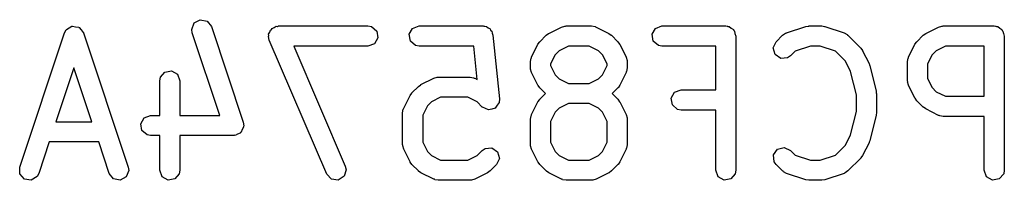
# Model space of a CAD drawing. Extents: x -30 to 247, y -88 to 102.
# Tile 6 of 26: x 32.57 to 39.91, y 53.1 to 54.29. Entities that reach past the tile are written whole.
import ezdxf

# ---------------------------------------------------------------- set-up
doc = ezdxf.new("R2010")
doc.units = 0
doc.layers.add('BLACK', color=7, linetype='CONTINUOUS')

msp = doc.modelspace()

# ---------------------------------------------------------------- linework, layer by layer
at = {"layer": 'BLACK', "linetype": 'CONTINUOUS'}
for p, q in [((33.8729, 54.2698), (33.918, 54.2942)), ((33.918, 54.2942), (33.9683, 54.2839)), ((32.9055, 54.1961), (32.9179, 54.219)), ((32.9179, 54.219), (32.9198, 54.2201)), ((32.9198, 54.2201), (32.9206, 54.2221)), ((32.9206, 54.2221), (32.9414, 54.2334)), ((32.9414, 54.2334), (32.9616, 54.2459)), ((32.9616, 54.2459), (32.9638, 54.2455)), ((32.9638, 54.2455), (32.9657, 54.2466)), ((32.9657, 54.2466), (32.9889, 54.2418)), ((32.9889, 54.2418), (33.0124, 54.2383)), ((33.0124, 54.2383), (33.0138, 54.2367)), ((33.0138, 54.2367), (33.0159, 54.2363)), ((33.0159, 54.2363), (33.0307, 54.2177)), ((33.0307, 54.2177), (33.0464, 54.1999)), ((33.8541, 54.222), (33.8729, 54.2698)), ((33.8579, 54.1963), (33.8541, 54.222)), ((33.9683, 54.2839), (34.0002, 54.2437)), ((34.0002, 54.2437), (34.2383, 53.5294)), ((34.4404, 54.2173), (34.4478, 54.2222)), ((34.4478, 54.2222), (34.4523, 54.2298)), ((34.4523, 54.2298), (34.4687, 54.2358)), ((34.4687, 54.2358), (34.4834, 54.2454)), ((34.4834, 54.2454), (34.4921, 54.2444)), ((34.4921, 54.2444), (34.5005, 54.2474)), ((34.5005, 54.2474), (35.1671, 54.2474)), ((35.1671, 54.2474), (35.1928, 54.2429)), ((35.1928, 54.2429), (35.2321, 54.2099)), ((35.4742, 54.1854), (35.4999, 54.2298)), ((35.4999, 54.2298), (35.5481, 54.2474)), ((35.5481, 54.2474), (36.0243, 54.2474)), ((36.0243, 54.2474), (36.0282, 54.2467)), ((36.0282, 54.2467), (36.0299, 54.2472)), ((36.0299, 54.2472), (36.0327, 54.2459)), ((36.0327, 54.2459), (36.0499, 54.2429)), ((36.0499, 54.2429), (36.0621, 54.2326)), ((36.0621, 54.2326), (36.0767, 54.2261)), ((36.0767, 54.2261), (36.0812, 54.2166)), ((36.5146, 54.1918), (36.6098, 54.2395)), ((36.6098, 54.2395), (36.6348, 54.2469)), ((36.6348, 54.2469), (36.6391, 54.2458)), ((36.6391, 54.2458), (36.6433, 54.2474)), ((36.6433, 54.2474), (36.8338, 54.2474)), ((36.8338, 54.2474), (36.8595, 54.2429)), ((36.8595, 54.2429), (36.8629, 54.24)), ((36.8629, 54.24), (36.8674, 54.2395)), ((36.8674, 54.2395), (36.9626, 54.1918)), ((37.2838, 54.1854), (37.3094, 54.2298)), ((37.3094, 54.2298), (37.3576, 54.2474)), ((37.3576, 54.2474), (37.8338, 54.2474)), ((37.8338, 54.2474), (37.8436, 54.2457)), ((37.8436, 54.2457), (37.8468, 54.2462)), ((37.8468, 54.2462), (37.8497, 54.2446)), ((37.8497, 54.2446), (37.8595, 54.2429)), ((37.8595, 54.2429), (37.8744, 54.2303)), ((37.8744, 54.2303), (37.8913, 54.2206)), ((37.8913, 54.2206), (37.8936, 54.2142)), ((38.2863, 54.1959), (38.4291, 54.2435)), ((38.4291, 54.2435), (38.4513, 54.2468)), ((38.4513, 54.2468), (38.4529, 54.2474)), ((38.4529, 54.2474), (38.5481, 54.2474)), ((38.5481, 54.2474), (38.5702, 54.2435)), ((38.5702, 54.2435), (38.5718, 54.2435)), ((38.5718, 54.2435), (38.7147, 54.1959)), ((39.3241, 54.1918), (39.4193, 54.2395)), ((39.4193, 54.2395), (39.4443, 54.2469)), ((39.4443, 54.2469), (39.4486, 54.2458)), ((39.4486, 54.2458), (39.4529, 54.2474)), ((39.4529, 54.2474), (39.8338, 54.2474)), ((39.8338, 54.2474), (39.8436, 54.2457)), ((39.8436, 54.2457), (39.8468, 54.2462)), ((39.8468, 54.2462), (39.8497, 54.2446)), ((39.8497, 54.2446), (39.8595, 54.2429)), ((39.8595, 54.2429), (39.8744, 54.2303)), ((39.8744, 54.2303), (39.8913, 54.2206)), ((39.8913, 54.2206), (39.8936, 54.2142)), ((32.5722, 53.1961), (32.9055, 54.1961)), ((33.0464, 54.1999), (33.0465, 54.1978)), ((33.0465, 54.1978), (33.0478, 54.1961)), ((33.0478, 54.1961), (33.3811, 53.1961)), ((34.0631, 53.5807), (33.8579, 54.1963)), ((34.4256, 54.1682), (34.4282, 54.1767)), ((34.4315, 54.1428), (34.4256, 54.1682)), ((34.4266, 54.1854), (34.4354, 54.2006)), ((34.4282, 54.1767), (34.4266, 54.1854)), ((34.4354, 54.2006), (34.4404, 54.2173)), ((35.241, 54.1594), (35.2154, 54.1149)), ((35.2321, 54.2099), (35.241, 54.1594)), ((35.4831, 54.1349), (35.4742, 54.1854)), ((36.0812, 54.2166), (36.0892, 54.2099)), ((36.0892, 54.2099), (36.092, 54.1942)), ((36.092, 54.1942), (36.0989, 54.1798)), ((36.0989, 54.1798), (36.1465, 53.7037)), ((36.4474, 54.1302), (36.4951, 54.1778)), ((36.4951, 54.1778), (36.5134, 54.1907)), ((36.5134, 54.1907), (36.5146, 54.1918)), ((36.9626, 54.1918), (36.9806, 54.1785)), ((36.9806, 54.1785), (36.9821, 54.1778)), ((36.9821, 54.1778), (37.0297, 54.1302)), ((37.2927, 54.1349), (37.2838, 54.1854)), ((37.8936, 54.2142), (37.8988, 54.2099)), ((37.8988, 54.2099), (37.9021, 54.1907)), ((37.9021, 54.1907), (37.9088, 54.1724)), ((37.9088, 54.1724), (37.9088, 53.1724)), ((38.2093, 54.1302), (38.257, 54.1778)), ((38.257, 54.1778), (38.2783, 54.1927)), ((38.2783, 54.1927), (38.2828, 54.1931)), ((38.2828, 54.1931), (38.2863, 54.1959)), ((38.7147, 54.1959), (38.7376, 54.1835)), ((38.7376, 54.1835), (38.7399, 54.1797)), ((38.7399, 54.1797), (38.744, 54.1778)), ((38.744, 54.1778), (38.8392, 54.0826)), ((39.257, 54.1302), (39.3046, 54.1778)), ((39.3046, 54.1778), (39.323, 54.1907)), ((39.323, 54.1907), (39.3241, 54.1918)), ((39.8936, 54.2142), (39.8988, 54.2099)), ((39.8988, 54.2099), (39.9021, 54.1907)), ((39.9021, 54.1907), (39.9088, 54.1724)), ((39.9088, 54.1724), (39.9088, 53.1724)), ((34.8601, 53.1428), (34.4315, 54.1428)), ((35.1671, 54.0974), (34.6142, 54.0974)), ((34.6142, 54.0974), (34.998, 53.2019)), ((35.2154, 54.1149), (35.1671, 54.0974)), ((35.5224, 54.1019), (35.4831, 54.1349)), ((35.5481, 54.0974), (35.5224, 54.1019)), ((35.9564, 54.0974), (35.5481, 54.0974)), ((35.9812, 53.8492), (35.9564, 54.0974)), ((36.3858, 54.0154), (36.4334, 54.1107)), ((36.4334, 54.1107), (36.4468, 54.1287)), ((36.4468, 54.1287), (36.4474, 54.1302)), ((36.661, 54.0974), (36.5925, 54.0631)), ((36.8161, 54.0974), (36.661, 54.0974)), ((36.8846, 54.0631), (36.8161, 54.0974)), ((37.0297, 54.1302), (37.0426, 54.1118)), ((37.0426, 54.1118), (37.0437, 54.1107)), ((37.0437, 54.1107), (37.0914, 54.0154)), ((37.332, 54.1019), (37.2927, 54.1349)), ((37.3576, 54.0974), (37.332, 54.1019)), ((37.7588, 54.0974), (37.3576, 54.0974)), ((37.7588, 53.7712), (37.7588, 54.0974)), ((38.1877, 54.0837), (38.2093, 54.1302)), ((38.2009, 54.0341), (38.1877, 54.0837)), ((38.465, 54.0974), (38.3505, 54.0592)), ((38.5359, 54.0974), (38.465, 54.0974)), ((38.6504, 54.0592), (38.5359, 54.0974)), ((38.8392, 54.0826), (38.8521, 54.0642)), ((39.1953, 54.0154), (39.2429, 54.1107)), ((39.2429, 54.1107), (39.2563, 54.1287)), ((39.2563, 54.1287), (39.257, 54.1302)), ((39.4706, 54.0974), (39.402, 54.0631)), ((39.7588, 54.0974), (39.4706, 54.0974)), ((39.7588, 53.7236), (39.7588, 54.0974)), ((36.3779, 53.9819), (36.3824, 54.0076)), ((36.3824, 54.0076), (36.3853, 54.011)), ((36.3853, 54.011), (36.3858, 54.0154)), ((36.5621, 54.0327), (36.5279, 53.9642)), ((36.5925, 54.0631), (36.5621, 54.0327)), ((36.915, 54.0327), (36.8846, 54.0631)), ((36.9493, 53.9642), (36.915, 54.0327)), ((37.0914, 54.0154), (37.0988, 53.9905)), ((38.243, 54.0047), (38.2009, 54.0341)), ((38.2941, 54.0092), (38.243, 54.0047)), ((38.3154, 54.0241), (38.2941, 54.0092)), ((38.3505, 54.0592), (38.3154, 54.0241)), ((38.7246, 53.9851), (38.6504, 54.0592)), ((38.8521, 54.0642), (38.8533, 54.0631)), ((38.8533, 54.0631), (38.9009, 53.9678)), ((39.1874, 53.9819), (39.1919, 54.0076)), ((39.1919, 54.0076), (39.1948, 54.011)), ((39.1948, 54.011), (39.1953, 54.0154)), ((39.3716, 54.0327), (39.3374, 53.9642)), ((39.402, 54.0631), (39.3716, 54.0327)), ((32.9767, 53.9352), (32.8426, 53.5331)), ((33.1107, 53.5331), (32.9767, 53.9352)), ((36.3779, 53.9343), (36.3779, 53.9819)), ((36.3794, 53.9301), (36.3779, 53.9343)), ((36.3783, 53.9257), (36.3794, 53.9301)), ((36.3858, 53.9007), (36.3783, 53.9257)), ((36.5279, 53.9642), (36.5279, 53.952)), ((36.5279, 53.952), (36.5621, 53.8835)), ((36.915, 53.8835), (36.9493, 53.952)), ((36.9493, 53.952), (36.9493, 53.9642)), ((37.0993, 53.9343), (37.0948, 53.9086)), ((37.0988, 53.9905), (37.0978, 53.9861)), ((37.0978, 53.9861), (37.0993, 53.9819)), ((37.0993, 53.9819), (37.0993, 53.9343)), ((38.763, 53.9081), (38.7246, 53.9851)), ((38.9009, 53.9678), (38.9046, 53.9554)), ((38.9046, 53.9554), (38.9066, 53.9525)), ((38.9066, 53.9525), (38.9542, 53.762)), ((39.1874, 53.839), (39.1874, 53.9819)), ((39.3374, 53.9642), (39.3374, 53.8568)), ((33.616, 53.839), (33.6205, 53.8647)), ((33.6205, 53.8647), (33.6535, 53.904)), ((33.6535, 53.904), (33.704, 53.9129)), ((33.704, 53.9129), (33.7484, 53.8873)), ((33.7484, 53.8873), (33.766, 53.839)), ((35.5622, 53.8109), (35.6574, 53.8585)), ((35.6574, 53.8585), (35.6824, 53.8659)), ((35.6824, 53.8659), (35.6867, 53.8649)), ((35.6867, 53.8649), (35.691, 53.8664)), ((35.691, 53.8664), (35.929, 53.8664)), ((35.929, 53.8664), (35.9547, 53.8619)), ((35.9547, 53.8619), (35.9581, 53.859)), ((35.9581, 53.859), (35.9626, 53.8585)), ((35.9626, 53.8585), (35.9812, 53.8492)), ((36.4334, 53.8055), (36.3858, 53.9007)), ((36.5621, 53.8835), (36.5925, 53.8531)), ((36.5925, 53.8531), (36.661, 53.8188)), ((36.8161, 53.8188), (36.8846, 53.8531)), ((36.8846, 53.8531), (36.915, 53.8835)), ((37.0914, 53.9007), (37.0437, 53.8055)), ((37.0919, 53.9052), (37.0914, 53.9007)), ((37.0948, 53.9086), (37.0919, 53.9052)), ((38.8064, 53.7346), (38.763, 53.9081)), ((39.3374, 53.8568), (39.3716, 53.7882)), ((33.616, 53.5807), (33.616, 53.839)), ((33.766, 53.839), (33.766, 53.5807)), ((35.4951, 53.7492), (35.5427, 53.7968)), ((35.5427, 53.7968), (35.561, 53.8097)), ((35.561, 53.8097), (35.5622, 53.8109)), ((36.4346, 53.8044), (36.4334, 53.8055)), ((36.4474, 53.786), (36.4346, 53.8044)), ((36.4896, 53.7438), (36.4474, 53.786)), ((36.661, 53.8188), (36.8161, 53.8188)), ((37.0297, 53.786), (36.9875, 53.7438)), ((37.0304, 53.7875), (37.0297, 53.786)), ((37.0437, 53.8055), (37.0304, 53.7875)), ((39.1889, 53.8348), (39.1874, 53.839)), ((39.1879, 53.8305), (39.1889, 53.8348)), ((39.1953, 53.8055), (39.1879, 53.8305)), ((39.2429, 53.7103), (39.1953, 53.8055)), ((39.3716, 53.7882), (39.402, 53.7578)), ((35.4334, 53.6345), (35.481, 53.7297)), ((35.481, 53.7297), (35.4944, 53.7477)), ((35.4944, 53.7477), (35.4951, 53.7492)), ((35.7087, 53.7164), (35.6401, 53.6822)), ((35.9113, 53.7164), (35.7087, 53.7164)), ((35.9799, 53.6822), (35.9113, 53.7164)), ((36.4474, 53.7016), (36.4896, 53.7438)), ((36.9875, 53.7438), (37.0297, 53.7016)), ((37.4266, 53.7092), (37.4523, 53.7536)), ((37.4355, 53.6587), (37.4266, 53.7092)), ((37.4523, 53.7536), (37.5005, 53.7712)), ((37.5005, 53.7712), (37.7588, 53.7712)), ((38.8064, 53.6102), (38.8064, 53.7346)), ((38.9542, 53.762), (38.9552, 53.7471)), ((38.9552, 53.7471), (38.9564, 53.7438)), ((38.9564, 53.7438), (38.9564, 53.601)), ((39.2441, 53.7091), (39.2429, 53.7103)), ((39.257, 53.6908), (39.2441, 53.7091)), ((39.402, 53.7578), (39.4706, 53.7236)), ((39.4706, 53.7236), (39.7588, 53.7236)), ((35.4329, 53.63), (35.4334, 53.6345)), ((35.6097, 53.6518), (35.5755, 53.5832)), ((35.6401, 53.6822), (35.6097, 53.6518)), ((36.0189, 53.6432), (35.9799, 53.6822)), ((36.0193, 53.6429), (36.0189, 53.6432)), ((36.0195, 53.6425), (36.0193, 53.6429)), ((36.0425, 53.6321), (36.0195, 53.6425)), ((36.0654, 53.6215), (36.0425, 53.6321)), ((36.1149, 53.6348), (36.0906, 53.6282)), ((36.1152, 53.6352), (36.1149, 53.6348)), ((36.1157, 53.6353), (36.1152, 53.6352)), ((36.1299, 53.6562), (36.1157, 53.6353)), ((36.1443, 53.6768), (36.1299, 53.6562)), ((36.1446, 53.6777), (36.1443, 53.6773)), ((36.1443, 53.6773), (36.1443, 53.6768)), ((36.1465, 53.7037), (36.1446, 53.6777)), ((36.3858, 53.5869), (36.4334, 53.6821)), ((36.4334, 53.6821), (36.4468, 53.7001)), ((36.4468, 53.7001), (36.4474, 53.7016)), ((36.5925, 53.6346), (36.5621, 53.6041)), ((36.661, 53.6688), (36.5925, 53.6346)), ((36.8161, 53.6688), (36.661, 53.6688)), ((36.8846, 53.6346), (36.8161, 53.6688)), ((36.915, 53.6041), (36.8846, 53.6346)), ((37.0297, 53.7016), (37.0426, 53.6832)), ((37.0426, 53.6832), (37.0437, 53.6821)), ((37.0437, 53.6821), (37.0914, 53.5869)), ((37.4748, 53.6257), (37.4355, 53.6587)), ((39.3046, 53.6432), (39.257, 53.6908)), ((39.3061, 53.6425), (39.3046, 53.6432)), ((39.3241, 53.6291), (39.3061, 53.6425)), ((33.4742, 53.5187), (33.4999, 53.5632)), ((33.4999, 53.5632), (33.5481, 53.5807)), ((33.5481, 53.5807), (33.616, 53.5807)), ((33.766, 53.5807), (34.0631, 53.5807)), ((35.4255, 53.601), (35.43, 53.6266)), ((35.4255, 53.3629), (35.4255, 53.601)), ((35.43, 53.6266), (35.4329, 53.63)), ((35.5755, 53.5832), (35.5755, 53.3806)), ((36.0658, 53.6216), (36.0654, 53.6215)), ((36.0663, 53.6214), (36.0658, 53.6216)), ((36.0906, 53.6282), (36.0663, 53.6214)), ((36.3779, 53.5533), (36.3824, 53.579)), ((36.3824, 53.579), (36.3853, 53.5824)), ((36.3853, 53.5824), (36.3858, 53.5869)), ((36.5621, 53.6041), (36.5279, 53.5356)), ((36.9493, 53.5356), (36.915, 53.6041)), ((37.0914, 53.5869), (37.0988, 53.5619)), ((37.0988, 53.5619), (37.0978, 53.5575)), ((37.0978, 53.5575), (37.0993, 53.5533)), ((37.5005, 53.6212), (37.4748, 53.6257)), ((37.7588, 53.6212), (37.5005, 53.6212)), ((37.7588, 53.1724), (37.7588, 53.6212)), ((38.763, 53.4367), (38.8064, 53.6102)), ((38.9542, 53.5828), (38.9066, 53.3923)), ((38.9564, 53.601), (38.9538, 53.5862)), ((38.9538, 53.5862), (38.9542, 53.5828)), ((39.4193, 53.5815), (39.3241, 53.6291)), ((39.4238, 53.581), (39.4193, 53.5815)), ((39.4272, 53.5781), (39.4238, 53.581)), ((39.4529, 53.5736), (39.4272, 53.5781)), ((39.7588, 53.5736), (39.4529, 53.5736)), ((39.7588, 53.1724), (39.7588, 53.5736)), ((32.8426, 53.5331), (33.1107, 53.5331)), ((33.4831, 53.4682), (33.4742, 53.5187)), ((34.241, 53.4927), (34.2308, 53.475)), ((34.2383, 53.5294), (34.2421, 53.5037)), ((34.2421, 53.5037), (34.24, 53.4983)), ((34.24, 53.4983), (34.241, 53.4927)), ((36.3779, 53.3629), (36.3779, 53.5533)), ((36.5279, 53.5356), (36.5279, 53.3806)), ((36.9493, 53.3806), (36.9493, 53.5356)), ((37.0993, 53.5533), (37.0993, 53.3629)), ((33.5224, 53.4352), (33.4831, 53.4682)), ((33.5481, 53.4307), (33.5224, 53.4352)), ((33.616, 53.4307), (33.5481, 53.4307)), ((33.616, 53.1724), (33.616, 53.4307)), ((34.1671, 53.4307), (33.766, 53.4307)), ((33.766, 53.4307), (33.766, 53.1724)), ((34.1725, 53.4327), (34.1671, 53.4307)), ((34.1781, 53.4315), (34.1725, 53.4327)), ((34.1961, 53.4413), (34.1781, 53.4315)), ((34.2154, 53.4483), (34.1961, 53.4413)), ((34.2182, 53.4532), (34.2154, 53.4483)), ((34.2233, 53.456), (34.2182, 53.4532)), ((34.2308, 53.475), (34.2233, 53.456)), ((38.7246, 53.3597), (38.763, 53.4367)), ((32.7926, 53.3831), (32.7145, 53.1487)), ((33.1607, 53.3831), (32.7926, 53.3831)), ((33.2388, 53.1487), (33.1607, 53.3831)), ((35.427, 53.3586), (35.4255, 53.3629)), ((35.426, 53.3543), (35.427, 53.3586)), ((35.4334, 53.3293), (35.426, 53.3543)), ((35.5755, 53.3806), (35.6097, 53.312)), ((36.0402, 53.3356), (36.0913, 53.3401)), ((36.0913, 53.3401), (36.1333, 53.3106)), ((36.3794, 53.3586), (36.3779, 53.3629)), ((36.3783, 53.3543), (36.3794, 53.3586)), ((36.3858, 53.3293), (36.3783, 53.3543)), ((36.5279, 53.3806), (36.5621, 53.312)), ((36.915, 53.312), (36.9493, 53.3806)), ((37.0948, 53.3372), (37.0919, 53.3338)), ((37.0993, 53.3629), (37.0948, 53.3372)), ((38.2194, 53.3291), (38.2689, 53.3423)), ((38.2689, 53.3423), (38.3154, 53.3207)), ((38.6504, 53.2856), (38.7246, 53.3597)), ((38.9009, 53.3769), (38.8533, 53.2817)), ((38.9013, 53.3805), (38.9009, 53.3769)), ((38.9066, 53.3923), (38.9013, 53.3805)), ((35.481, 53.2341), (35.4334, 53.3293)), ((35.6097, 53.312), (35.6401, 53.2816)), ((35.6401, 53.2816), (35.7087, 53.2474)), ((35.9113, 53.2474), (35.9799, 53.2816)), ((35.9799, 53.2816), (36.0189, 53.3207)), ((36.0189, 53.3207), (36.0402, 53.3356)), ((36.1333, 53.3106), (36.1466, 53.2611)), ((36.4334, 53.2341), (36.3858, 53.3293)), ((36.5621, 53.312), (36.5925, 53.2816)), ((36.5925, 53.2816), (36.661, 53.2474)), ((36.8161, 53.2474), (36.8846, 53.2816)), ((36.8846, 53.2816), (36.915, 53.312)), ((37.0914, 53.3293), (37.0437, 53.2341)), ((37.0919, 53.3338), (37.0914, 53.3293)), ((38.1899, 53.287), (38.2194, 53.3291)), ((38.1944, 53.2359), (38.1899, 53.287)), ((38.3154, 53.3207), (38.3505, 53.2856)), ((38.3505, 53.2856), (38.465, 53.2474)), ((38.5359, 53.2474), (38.6504, 53.2856)), ((38.8533, 53.2817), (38.8399, 53.2637)), ((32.5736, 53.1448), (32.5722, 53.1961)), ((33.3811, 53.1961), (33.385, 53.1703)), ((34.998, 53.2019), (35.0039, 53.1766)), ((35.4822, 53.233), (35.481, 53.2341)), ((35.4951, 53.2146), (35.4822, 53.233)), ((35.5427, 53.167), (35.4951, 53.2146)), ((35.7087, 53.2474), (35.9113, 53.2474)), ((36.1249, 53.2146), (36.0773, 53.167)), ((36.1466, 53.2611), (36.1249, 53.2146)), ((36.4346, 53.233), (36.4334, 53.2341)), ((36.4474, 53.2146), (36.4346, 53.233)), ((36.4951, 53.167), (36.4474, 53.2146)), ((36.661, 53.2474), (36.8161, 53.2474)), ((37.0297, 53.2146), (36.9821, 53.167)), ((37.0304, 53.2161), (37.0297, 53.2146)), ((37.0437, 53.2341), (37.0304, 53.2161)), ((38.2093, 53.2146), (38.1944, 53.2359)), ((38.257, 53.167), (38.2093, 53.2146)), ((38.465, 53.2474), (38.5359, 53.2474)), ((38.8392, 53.2622), (38.744, 53.167)), ((38.8399, 53.2637), (38.8392, 53.2622)), ((32.6076, 53.1064), (32.5736, 53.1448)), ((32.7021, 53.1258), (32.6584, 53.0989)), ((32.7145, 53.1487), (32.7021, 53.1258)), ((33.2707, 53.1085), (33.2388, 53.1487)), ((33.3661, 53.1226), (33.321, 53.0982)), ((33.385, 53.1703), (33.3661, 53.1226)), ((33.6335, 53.1242), (33.616, 53.1724)), ((33.6779, 53.0985), (33.6335, 53.1242)), ((33.7614, 53.1467), (33.7285, 53.1074)), ((33.766, 53.1724), (33.7614, 53.1467)), ((34.8952, 53.1054), (34.8601, 53.1428)), ((34.9891, 53.1275), (34.9462, 53.0994)), ((35.0039, 53.1766), (34.9891, 53.1275)), ((35.5442, 53.1663), (35.5427, 53.167)), ((35.5622, 53.1529), (35.5442, 53.1663)), ((35.6574, 53.1053), (35.5622, 53.1529)), ((36.0578, 53.1529), (35.9626, 53.1053)), ((36.0589, 53.1541), (36.0578, 53.1529)), ((36.0773, 53.167), (36.0589, 53.1541)), ((36.4965, 53.1663), (36.4951, 53.167)), ((36.5146, 53.1529), (36.4965, 53.1663)), ((36.6098, 53.1053), (36.5146, 53.1529)), ((36.9626, 53.1529), (36.8674, 53.1053)), ((36.9637, 53.1541), (36.9626, 53.1529)), ((36.9821, 53.167), (36.9637, 53.1541)), ((37.7764, 53.1242), (37.7588, 53.1724)), ((37.8208, 53.0985), (37.7764, 53.1242)), ((37.9043, 53.1467), (37.8713, 53.1074)), ((37.9088, 53.1724), (37.9043, 53.1467)), ((38.261, 53.1651), (38.257, 53.167)), ((38.2634, 53.1613), (38.261, 53.1651)), ((38.2863, 53.1488), (38.2634, 53.1613)), ((38.4291, 53.1012), (38.2863, 53.1488)), ((38.7147, 53.1488), (38.5718, 53.1012)), ((38.7182, 53.1516), (38.7147, 53.1488)), ((38.7226, 53.152), (38.7182, 53.1516)), ((38.744, 53.167), (38.7226, 53.152)), ((39.7764, 53.1242), (39.7588, 53.1724)), ((39.8208, 53.0985), (39.7764, 53.1242)), ((39.9043, 53.1467), (39.8713, 53.1074)), ((39.9088, 53.1724), (39.9043, 53.1467)), ((32.6584, 53.0989), (32.6076, 53.1064)), ((33.321, 53.0982), (33.2707, 53.1085)), ((33.7285, 53.1074), (33.6779, 53.0985)), ((34.9462, 53.0994), (34.8952, 53.1054)), ((35.6619, 53.1048), (35.6574, 53.1053)), ((35.6653, 53.1019), (35.6619, 53.1048)), ((35.691, 53.0974), (35.6653, 53.1019)), ((35.929, 53.0974), (35.691, 53.0974)), ((35.9333, 53.0989), (35.929, 53.0974)), ((35.9376, 53.0979), (35.9333, 53.0989)), ((35.9626, 53.1053), (35.9376, 53.0979)), ((36.6142, 53.1048), (36.6098, 53.1053)), ((36.6177, 53.1019), (36.6142, 53.1048)), ((36.6433, 53.0974), (36.6177, 53.1019)), ((36.8338, 53.0974), (36.6433, 53.0974)), ((36.838, 53.0989), (36.8338, 53.0974)), ((36.8424, 53.0979), (36.838, 53.0989)), ((36.8674, 53.1053), (36.8424, 53.0979)), ((37.8713, 53.1074), (37.8208, 53.0985)), ((38.4308, 53.1013), (38.4291, 53.1012)), ((38.4529, 53.0974), (38.4308, 53.1013)), ((38.5481, 53.0974), (38.4529, 53.0974)), ((38.5496, 53.0979), (38.5481, 53.0974)), ((38.5718, 53.1012), (38.5496, 53.0979)), ((39.8713, 53.1074), (39.8208, 53.0985))]:
    msp.add_line(p, q, dxfattribs=at)

doc.saveas('drawing.dxf')
